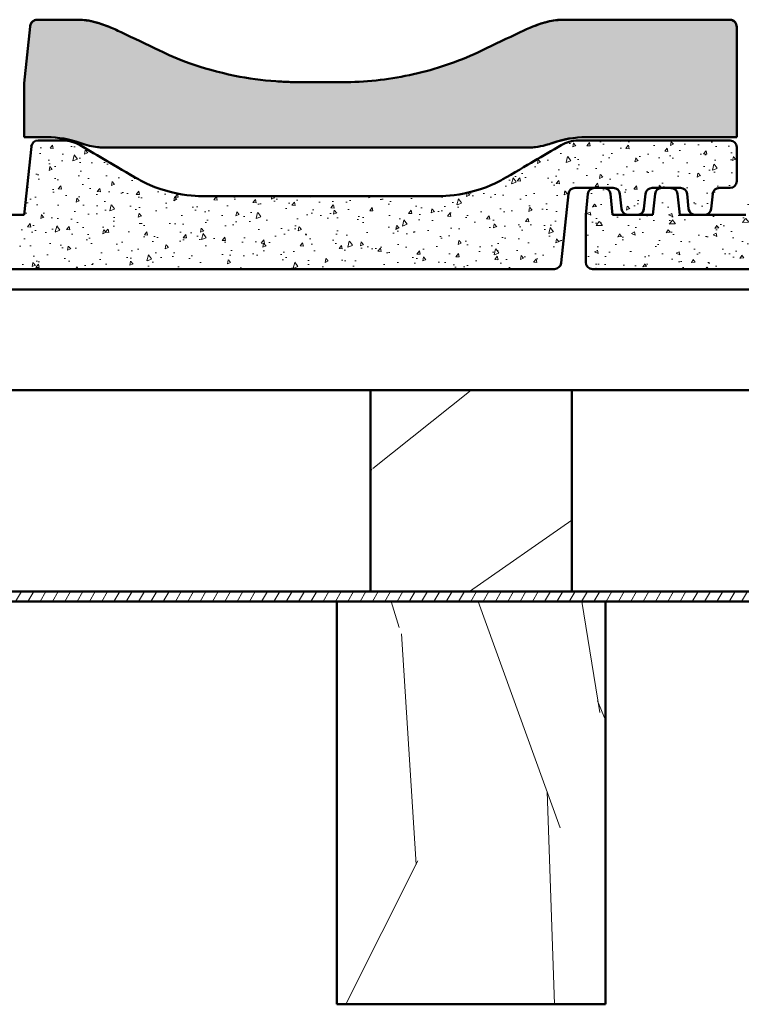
# Model space of a CAD drawing. Header units: millimetres. Extents: x 200 to 13555, y -185 to 8310.
# Tile 58 of 94: x 7845 to 8060, y 7434 to 7727. Entities that reach past the tile are written whole.
import ezdxf

# ---------------------------------------------------------------- set-up
doc = ezdxf.new("R2010")
doc.units = ezdxf.units.MM
doc.header["$LTSCALE"] = 10
doc.layers.add('Schraffur', color=7, linetype='Continuous', lineweight=18)
doc.layers.add('Sichtbare Kanten(DIN)', color=7, linetype='Continuous', lineweight=50)

msp = doc.modelspace()

# ---------------------------------------------------------------- hatches: boundary and pattern name
at = {"layer": 'Schraffur'}
h = msp.add_hatch(dxfattribs=at)
h.set_pattern_fill('AR-CONC', color=256, scale=0.538328, angle=120.0002, style=0, pattern_type=2)
h.set_pattern_definition([(170.000175, (0, 0), (-1.6380622, 3.5128046), [0.4037458, -4.4412034]), (115.000175, (0, 0), (-3.1332854, -2.6715045), [0.3229966, -3.5529627]), (220.451175, (-0.1365, 0.2927), (-4.7713416, 0.8413391), [0.3431311, -3.7744415]), (166.184375, (-0.9324, -0.5383), (-2.1009875, 5.4210463), [0.6056186, -6.661805]), (216.635775, (-1.1075, -0.0866), (-7.0571854, 1.7354752), [0.5146967, -5.661646]), (111.184175, (-0.9324, -0.5383), (-7.0571887, 1.7354627), [0.484495, -5.329444]), (141.000175, (-0.9685, 0.0625), (0.27036, 3.8665164), [0.4037458, -4.4412034]), (86.000175, (-0.9685, 0.0625), (-4.0356042, -0.8175036), [0.3229966, -3.5529627]), (191.451575, (-0.946, 0.3847), (-3.7652414, 3.0490178), [0.3431311, -3.7744415]), (157.500175, (0, 0), (-1.58469665, -0.83934483), [0, -3.5098965, 0, -3.60679548, 0, -3.5664209]), (127.500175, (0, 0), (-2.54685747, 0.164823), [0, -2.05641175, 0, -3.42914734, 0, -1.3592774]), (87.500175, (0.6002, -1.0396), (-1.33171274, 2.54941477), [0, -1.3458192, 0, -4.19895593, 0, -5.5716915]), (77.500175, (0.8694, -1.5058), (-2.0364287, 2.44939305), [0, -1.749565, 0, -2.7885374, 0, -3.9567085])])
edge = h.paths.add_edge_path()
edge.add_spline(control_points=[(7868.52, 7689.4), (7868.79, 7689.36), (7869.07, 7689.34), (7869.35, 7689.34)], knot_values=[-0.081557, -0.081557, -0.081557, -0.081557, 0, 0, 0, 0], degree=3, periodic=0)
edge.add_line((7869.35, 7689.34), (7998.2, 7689.34))
edge.add_spline(control_points=[(7998.2, 7689.34), (7998.48, 7689.34), (7998.76, 7689.36), (7999.03, 7689.4)], knot_values=[-0.081646, -0.081646, -0.081646, -0.081646, 0, 0, 0, 0], degree=3, periodic=0)
edge.add_spline(control_points=[(7999.03, 7689.4), (7999.95, 7689.5), (8001.1, 7689.75), (8002.81, 7690.22), (8003.44, 7690.41), (8004.04, 7690.63)], knot_values=[-0.530772, -0.530772, -0.530772, -0.530772, -0.192001, -0.192001, 0, 0, 0, 0], degree=3, periodic=0)
edge.add_ellipse((8014.11, 7662.15), major_axis=(0, 30.23), ratio=0.992546, start_angle=0, end_angle=19.5994, ccw=False)
edge.add_line((8014.11, 7692.38), (8059.04, 7692.38))
edge.add_line((8059.04, 7692.38), (8059.04, 7725.17))
edge.add_spline(control_points=[(8059.04, 7725.17), (8059.04, 7725.44), (8058.98, 7725.77), (8058.78, 7726.28), (8058.61, 7726.55), (8058.25, 7726.92), (8058.01, 7727.1), (8057.56, 7727.29), (8057.28, 7727.35), (8057.04, 7727.35)], knot_values=[-0.310236, -0.310236, -0.310236, -0.310236, -0.226476, -0.226476, -0.147134, -0.147134, -0.07203, -0.07203, 0, 0, 0, 0], degree=3, periodic=0)
edge.add_line((8057.04, 7727.35), (8007.17, 7727.35))
edge.add_spline(control_points=[(8007.17, 7727.35), (8005.42, 7727.35), (8003.67, 7727.05), (7999.55, 7725.94), (7997.04, 7724.91), (7994.46, 7723.66)], knot_values=[-1.461572, -1.461572, -1.461572, -1.461572, -0.861774, -0.861774, 0, 0, 0, 0], degree=3, periodic=0)
edge.add_spline(control_points=[(7994.46, 7723.66), (7990.83, 7721.92), (7986.81, 7719.99), (7983.07, 7718.2)], knot_values=[-1.243797, -1.243797, -1.243797, -1.243797, 0, 0, 0, 0], degree=3, periodic=0)
edge.add_spline(control_points=[(7983.07, 7718.2), (7977.01, 7715.3), (7970.6, 7713.02), (7957.42, 7709.86), (7950.73, 7708.99), (7943.18, 7708.8), (7942.36, 7708.79), (7941.58, 7708.79)], knot_values=[-4.034188, -4.034188, -4.034188, -4.034188, -2.121577, -2.121577, -0.233152, -0.233152, 0, 0, 0, 0], degree=3, periodic=0)
edge.add_line((7941.58, 7708.79), (7928.49, 7708.79))
edge.add_spline(control_points=[(7928.49, 7708.79), (7927.72, 7708.79), (7926.9, 7708.8), (7924.61, 7708.86), (7923.15, 7708.93), (7917.59, 7709.32), (7913.5, 7709.88), (7899.35, 7712.73), (7891.7, 7715.95), (7887, 7718.2)], knot_values=[-2.533609, -2.533609, -2.533609, -2.533609, -2.40777, -2.40777, -2.187146, -2.187146, -1.56301, -1.56301, 0, 0, 0, 0], degree=3, periodic=0)
edge.add_spline(control_points=[(7887, 7718.2), (7883.26, 7719.99), (7879.24, 7721.92), (7875.62, 7723.66)], knot_values=[-2.863314, -2.863314, -2.863314, -2.863314, -1.63252, -1.63252, -1.63252, -1.63252], degree=3, periodic=0)
edge.add_spline(control_points=[(7875.62, 7723.66), (7874.34, 7724.28), (7873.03, 7724.86), (7870.3, 7725.94), (7868.83, 7726.43), (7865.9, 7727.13), (7864.4, 7727.35), (7862.9, 7727.35)], knot_values=[-1.329698, -1.329698, -1.329698, -1.329698, -0.90429, -0.90429, -0.448624, -0.448624, 0, 0, 0, 0], degree=3, periodic=0)
edge.add_line((7862.9, 7727.35), (7850.52, 7727.35))
edge.add_spline(control_points=[(7850.52, 7727.35), (7850.3, 7727.35), (7850.09, 7727.31), (7849.68, 7727.16), (7849.48, 7727.05), (7849.08, 7726.74), (7848.9, 7726.51), (7848.61, 7725.98), (7848.52, 7725.67), (7848.48, 7725.36)], knot_values=[-0.313161, -0.313161, -0.313161, -0.313161, -0.247906, -0.247906, -0.181327, -0.181327, -0.09434, -0.09434, 0, 0, 0, 0], degree=3, periodic=0)
edge.add_line((7848.48, 7725.36), (7846.72, 7708.5))
edge.add_line((7846.72, 7708.5), (7846.72, 7692.38))
edge.add_line((7846.72, 7692.38), (7853.44, 7692.38))
edge.add_ellipse((7853.44, 7662.15), major_axis=(0, 30.23), ratio=0.992546, start_angle=340.4006, end_angle=360, ccw=False)
edge.add_spline(control_points=[(7863.51, 7690.63), (7865.17, 7690.03), (7867.18, 7689.55), (7868.52, 7689.4)], knot_values=[-0.404193, -0.404193, -0.404193, -0.404193, 0, 0, 0, 0], degree=3, periodic=0)
h = msp.add_hatch(dxfattribs=at)
h.set_pattern_fill('AR-CONC', color=256, scale=1.614983, angle=30, style=0, pattern_type=2)
h.set_pattern_definition([(80.00002, (0, 0), (10.538427, 4.9141584), [1.211237, -13.32361]), (25.00002, (0, 0), (-8.014488, 9.399878), [0.96899, -10.658888]), (130.45102, (0.878, 0.41), (2.524056, 14.314018), [1.029393, -11.323324]), (76.18422, (-1.615, 2.797), (16.263156, 6.30292), [1.816856, -19.985415]), (126.63562, (-0.26, 3.322), (5.206482, 21.171542), [1.54409, -16.984938]), (21.18402, (-1.615, 2.797), (5.206445, 21.171552), [1.453485, -15.988332]), (51.00002, (0.187, 2.905), (11.599547, -0.811111), [1.211237, -13.32361]), (356.00002, (0.187, 2.905), (-2.452478, 12.106819), [0.96899, -10.658888]), (101.45142, (1.154, 2.838), (9.147084, 11.2957), [1.029393, -11.323324]), (67.500022, (0, 0), (-2.5180218, 4.7540967), [0, -10.5296895, 0, -10.8203864, 0, -10.6992627]), (37.50002, (0, 0), (0.4944894, 7.640571), [0, -6.1692352, 0, -10.287442, 0, -4.0778322]), (357.50002, (-3.119, -1.8007), (7.648255, 3.9951178), [0, -4.0374576, 0, -12.596868, 0, -16.7150746]), (347.50002, (-4.5175, -2.608), (7.3481955, 6.1092664), [0, -5.248695, 0, -8.365612, 0, -11.8701254])])
edge = h.paths.add_edge_path()
edge.add_line((7819.04, 7669.21), (7814.39, 7669.21))
edge.add_line((7814.39, 7669.21), (7811.68, 7669.21))
edge.add_line((7811.68, 7669.21), (7807.04, 7669.21))
edge.add_line((7807.04, 7669.21), (7806.38, 7675.46))
edge.add_ellipse((7804.39, 7675.25), major_axis=(0, 2.02), ratio=0.992546, start_angle=276, end_angle=360)
edge.add_line((7804.39, 7677.27), (7801.68, 7677.27))
edge.add_ellipse((7801.68, 7675.25), major_axis=(0, 2.02), ratio=0.992546, start_angle=0, end_angle=84)
edge.add_line((7799.69, 7675.46), (7799.04, 7669.21))
edge.add_line((7799.04, 7669.21), (7799.04, 7655.1))
edge.add_ellipse((7801.04, 7655.1), major_axis=(0, -2.02), ratio=0.992546, start_angle=270, end_angle=360)
edge.add_line((7801.04, 7653.09), (8004.71, 7653.09))
edge.add_ellipse((8004.71, 7655.1), major_axis=(0, -2.02), ratio=0.992546, start_angle=0, end_angle=84)
edge.add_line((8006.7, 7654.89), (8008.85, 7675.46))
edge.add_ellipse((8010.84, 7675.25), major_axis=(0, 2.02), ratio=0.992546, start_angle=0, end_angle=84, ccw=False)
edge.add_line((8010.84, 7677.27), (8016.68, 7677.27))
edge.add_line((8016.68, 7677.27), (8019.39, 7677.27))
edge.add_line((8019.39, 7677.27), (8022.24, 7677.27))
edge.add_ellipse((8022.24, 7675.25), major_axis=(0, 2.02), ratio=0.992546, start_angle=276, end_angle=360, ccw=False)
edge.add_line((8024.22, 7675.46), (8024.69, 7671.01))
edge.add_ellipse((8026.68, 7671.22), major_axis=(0, -2.02), ratio=0.992546, start_angle=276, end_angle=360)
edge.add_line((8026.68, 7669.21), (8029.39, 7669.21))
edge.add_ellipse((8029.39, 7671.22), major_axis=(0, -2.02), ratio=0.992546, start_angle=0, end_angle=84)
edge.add_line((8031.38, 7671.01), (8031.85, 7675.46))
edge.add_ellipse((8033.84, 7675.25), major_axis=(0, 2.02), ratio=0.992546, start_angle=0, end_angle=84, ccw=False)
edge.add_line((8033.84, 7677.27), (8036.68, 7677.27))
edge.add_line((8036.68, 7677.27), (8039.39, 7677.27))
edge.add_line((8039.39, 7677.27), (8042.24, 7677.27))
edge.add_ellipse((8042.24, 7675.25), major_axis=(0, 2.02), ratio=0.992546, start_angle=276, end_angle=360, ccw=False)
edge.add_line((8044.22, 7675.46), (8044.69, 7671.01))
edge.add_ellipse((8046.68, 7671.22), major_axis=(0, -2.02), ratio=0.992546, start_angle=276, end_angle=360)
edge.add_line((8046.68, 7669.21), (8049.39, 7669.21))
edge.add_ellipse((8049.39, 7671.22), major_axis=(0, -2.02), ratio=0.992546, start_angle=0, end_angle=84)
edge.add_line((8051.38, 7671.01), (8051.85, 7675.46))
edge.add_ellipse((8053.84, 7675.25), major_axis=(0, 2.02), ratio=0.992546, start_angle=0, end_angle=84, ccw=False)
edge.add_line((8053.84, 7677.27), (8057.04, 7677.27))
edge.add_ellipse((8057.04, 7679.28), major_axis=(0, -2.02), ratio=0.992546, start_angle=0, end_angle=90)
edge.add_line((8059.04, 7679.28), (8059.04, 7689.36))
edge.add_ellipse((8057.04, 7689.36), major_axis=(0, 2.02), ratio=0.992546, start_angle=270, end_angle=360)
edge.add_line((8057.04, 7691.37), (8011.74, 7691.37))
edge.add_spline(control_points=[(8011.74, 7691.37), (8010.85, 7691.37), (8009.98, 7691.26), (8008.27, 7690.79), (8007.46, 7690.45), (8006.7, 7690)], knot_values=[-0.529094, -0.529094, -0.529094, -0.529094, -0.264684, -0.264684, 0, 0, 0, 0], degree=3, periodic=0)
edge.add_spline(control_points=[(8006.7, 7690), (8004.05, 7688.44), (8001.28, 7686.81), (7996.6, 7684.06), (7992.12, 7681.42), (7989.34, 7679.83)], knot_values=[-2.262163, -2.262163, -2.262163, -2.262163, -0.960654, -0.960654, 0, 0, 0, 0], degree=3, periodic=0)
edge.add_spline(control_points=[(7989.34, 7679.83), (7987.94, 7679.03), (7984.52, 7677.19), (7975, 7674.88), (7971.38, 7674.77), (7969.89, 7674.77)], knot_values=[-0.960597, -0.960597, -0.960597, -0.960597, -0.447921, -0.447921, 0, 0, 0, 0], degree=3, periodic=0)
edge.add_line((7969.89, 7674.77), (7900.19, 7674.77))
edge.add_spline(control_points=[(7900.19, 7674.77), (7898.69, 7674.77), (7895.07, 7674.88), (7885.55, 7677.19), (7882.13, 7679.03), (7880.73, 7679.83)], knot_values=[-0.90389, -0.90389, -0.90389, -0.90389, -0.482407, -0.482407, 0, 0, 0, 0], degree=3, periodic=0)
edge.add_spline(control_points=[(7880.73, 7679.83), (7877.95, 7681.42), (7873.47, 7684.06), (7868.8, 7686.81), (7866.03, 7688.44), (7863.37, 7690)], knot_values=[-1.81679, -1.81679, -1.81679, -1.81679, -1.15832, -1.15832, -0.266199, -0.266199, -0.266199, -0.266199], degree=3, periodic=0)
edge.add_spline(control_points=[(7863.37, 7690), (7862.61, 7690.45), (7861.8, 7690.79), (7860.1, 7691.26), (7859.22, 7691.37), (7858.34, 7691.37)], knot_values=[-0.529075, -0.529075, -0.529075, -0.529075, -0.2644, -0.2644, 0, 0, 0, 0], degree=3, periodic=0)
edge.add_line((7858.34, 7691.37), (7850.84, 7691.37))
edge.add_ellipse((7850.84, 7689.36), major_axis=(0, 2.02), ratio=0.992546, start_angle=0, end_angle=84)
edge.add_line((7848.85, 7689.57), (7846.72, 7669.21))
edge.add_line((7846.72, 7669.21), (7834.39, 7669.21))
edge.add_line((7834.39, 7669.21), (7831.68, 7669.21))
edge.add_line((7831.68, 7669.21), (7827.04, 7669.21))
edge.add_line((7827.04, 7669.21), (7826.38, 7675.46))
edge.add_ellipse((7824.39, 7675.25), major_axis=(0, 2.02), ratio=0.992546, start_angle=276, end_angle=360)
edge.add_line((7824.39, 7677.27), (7821.68, 7677.27))
edge.add_ellipse((7821.68, 7675.25), major_axis=(0, 2.02), ratio=0.992546, start_angle=0, end_angle=84)
edge.add_line((7819.69, 7675.46), (7819.04, 7669.21))
h = msp.add_hatch(dxfattribs=at)
h.set_pattern_fill('AR-CONC', color=256, scale=1.614983, angle=135.0002, style=0, pattern_type=2)
h.set_pattern_definition([(185.00021, (0, 0), (-7.474287, 8.907436), [1.211237, -13.32361]), (130.00021, (0, 0), (-7.005249, -10.174292), [0.96899, -10.658888]), (235.45121, (-0.623, 0.742), (-14.479549, -1.266738), [1.029393, -11.323324]), (181.18441, (-2.284, -2.284), (-10.297413, 14.077653), [1.816856, -19.985415]), (231.63581, (-3.142, -1.11), (-21.797675, -0.450594), [1.54409, -16.984938]), (126.18421, (-2.284, -2.284), (-21.797675, -0.450633), [1.453485, -15.988332]), (156.00021, (-2.855, -0.571), (-2.218748, 11.414226), [1.211237, -13.32361]), (101.00021, (-2.855, -0.571), (-11.059523, -5.502424), [0.96899, -10.658888]), (206.45161, (-3.04, 0.38), (-13.278267, 5.911818), [1.029393, -11.323324]), (172.50021, (0, 0), (-3.9403807, -3.662686), [0, -10.5296895, 0, -10.8203864, 0, -10.6992627]), (142.50021, (0, 0), (-7.5082033, -1.49991), [0, -6.1692352, 0, -10.287442, 0, -4.0778322]), (102.50021, (2.5466, -2.5466), (-5.8385224, 6.3536153), [0, -4.0374576, 0, -12.5968678, 0, -16.7150746]), (92.50021, (3.6886, -3.6885), (-7.802969, 5.5165917), [0, -5.248695, 0, -8.365612, 0, -11.8701254])])
edge = h.paths.add_edge_path()
edge.add_line((8034.04, 7669.21), (8029.39, 7669.21))
edge.add_line((8029.39, 7669.21), (8026.68, 7669.21))
edge.add_line((8026.68, 7669.21), (8022.04, 7669.21))
edge.add_line((8022.04, 7669.21), (8021.38, 7675.46))
edge.add_ellipse((8019.39, 7675.25), major_axis=(0, 2.02), ratio=0.992546, start_angle=276, end_angle=360)
edge.add_line((8019.39, 7677.27), (8016.68, 7677.27))
edge.add_ellipse((8016.68, 7675.25), major_axis=(0, 2.02), ratio=0.992546, start_angle=0, end_angle=84)
edge.add_line((8014.69, 7675.46), (8014.04, 7669.21))
edge.add_line((8014.04, 7669.21), (8014.04, 7655.1))
edge.add_ellipse((8016.04, 7655.1), major_axis=(0, -2.02), ratio=0.992546, start_angle=270, end_angle=360)
edge.add_line((8016.04, 7653.09), (8219.71, 7653.09))
edge.add_ellipse((8219.71, 7655.1), major_axis=(0, -2.02), ratio=0.992546, start_angle=0, end_angle=84)
edge.add_line((8221.7, 7654.89), (8223.85, 7675.46))
edge.add_ellipse((8225.84, 7675.25), major_axis=(0, 2.02), ratio=0.992546, start_angle=0, end_angle=84, ccw=False)
edge.add_line((8225.84, 7677.27), (8237.24, 7677.27))
edge.add_ellipse((8237.24, 7675.25), major_axis=(0, 2.02), ratio=0.992546, start_angle=276, end_angle=360, ccw=False)
edge.add_line((8239.22, 7675.46), (8239.69, 7671.01))
edge.add_ellipse((8241.68, 7671.22), major_axis=(0, -2.02), ratio=0.992546, start_angle=276, end_angle=360)
edge.add_line((8241.68, 7669.21), (8244.39, 7669.21))
edge.add_ellipse((8244.39, 7671.22), major_axis=(0, -2.02), ratio=0.992546, start_angle=0, end_angle=84)
edge.add_line((8246.38, 7671.01), (8246.85, 7675.46))
edge.add_ellipse((8248.84, 7675.25), major_axis=(0, 2.02), ratio=0.992546, start_angle=0, end_angle=84, ccw=False)
edge.add_line((8248.84, 7677.27), (8257.24, 7677.27))
edge.add_ellipse((8257.24, 7675.25), major_axis=(0, 2.02), ratio=0.992546, start_angle=276, end_angle=360, ccw=False)
edge.add_line((8259.22, 7675.46), (8259.69, 7671.01))
edge.add_ellipse((8261.68, 7671.22), major_axis=(0, -2.02), ratio=0.992546, start_angle=276, end_angle=360)
edge.add_line((8261.68, 7669.21), (8264.39, 7669.21))
edge.add_ellipse((8264.39, 7671.22), major_axis=(0, -2.02), ratio=0.992546, start_angle=0, end_angle=84)
edge.add_line((8266.38, 7671.01), (8266.85, 7675.46))
edge.add_ellipse((8268.84, 7675.25), major_axis=(0, 2.02), ratio=0.992546, start_angle=0, end_angle=84, ccw=False)
edge.add_line((8268.84, 7677.27), (8272.04, 7677.27))
edge.add_ellipse((8272.04, 7679.28), major_axis=(0, -2.02), ratio=0.992546, start_angle=0, end_angle=90)
edge.add_line((8274.04, 7679.28), (8274.04, 7689.36))
edge.add_ellipse((8272.04, 7689.36), major_axis=(0, 2.02), ratio=0.992546, start_angle=270, end_angle=360)
edge.add_line((8272.04, 7691.37), (8226.74, 7691.37))
edge.add_spline(control_points=[(8226.74, 7691.37), (8225.85, 7691.37), (8224.98, 7691.26), (8223.27, 7690.79), (8222.46, 7690.45), (8221.7, 7690)], knot_values=[-0.529094, -0.529094, -0.529094, -0.529094, -0.264684, -0.264684, 0, 0, 0, 0], degree=3, periodic=0)
edge.add_spline(control_points=[(8221.7, 7690), (8219.05, 7688.44), (8216.28, 7686.81), (8211.6, 7684.06), (8207.12, 7681.42), (8204.34, 7679.83)], knot_values=[-2.262163, -2.262163, -2.262163, -2.262163, -0.960654, -0.960654, 0, 0, 0, 0], degree=3, periodic=0)
edge.add_spline(control_points=[(8204.34, 7679.83), (8202.94, 7679.03), (8199.52, 7677.19), (8190, 7674.88), (8186.38, 7674.77), (8184.89, 7674.77)], knot_values=[-0.960597, -0.960597, -0.960597, -0.960597, -0.447921, -0.447921, 0, 0, 0, 0], degree=3, periodic=0)
edge.add_line((8184.89, 7674.77), (8115.19, 7674.77))
edge.add_spline(control_points=[(8115.19, 7674.77), (8113.69, 7674.77), (8110.07, 7674.88), (8100.55, 7677.19), (8097.13, 7679.03), (8095.73, 7679.83)], knot_values=[-0.90389, -0.90389, -0.90389, -0.90389, -0.482407, -0.482407, 0, 0, 0, 0], degree=3, periodic=0)
edge.add_spline(control_points=[(8095.73, 7679.83), (8092.95, 7681.42), (8088.47, 7684.06), (8083.8, 7686.81), (8081.03, 7688.44), (8078.37, 7690)], knot_values=[-1.81679, -1.81679, -1.81679, -1.81679, -1.15832, -1.15832, -0.266199, -0.266199, -0.266199, -0.266199], degree=3, periodic=0)
edge.add_spline(control_points=[(8078.37, 7690), (8077.61, 7690.45), (8076.8, 7690.79), (8075.1, 7691.26), (8074.22, 7691.37), (8073.34, 7691.37)], knot_values=[-0.529075, -0.529075, -0.529075, -0.529075, -0.2644, -0.2644, 0, 0, 0, 0], degree=3, periodic=0)
edge.add_line((8073.34, 7691.37), (8065.84, 7691.37))
edge.add_ellipse((8065.84, 7689.36), major_axis=(0, 2.02), ratio=0.992546, start_angle=0, end_angle=84)
edge.add_line((8063.85, 7689.57), (8061.72, 7669.21))
edge.add_line((8061.72, 7669.21), (8049.39, 7669.21))
edge.add_line((8049.39, 7669.21), (8046.68, 7669.21))
edge.add_line((8046.68, 7669.21), (8042.04, 7669.21))
edge.add_line((8042.04, 7669.21), (8041.38, 7675.46))
edge.add_ellipse((8039.39, 7675.25), major_axis=(0, 2.02), ratio=0.992546, start_angle=276, end_angle=360)
edge.add_line((8039.39, 7677.27), (8036.68, 7677.27))
edge.add_ellipse((8036.68, 7675.25), major_axis=(0, 2.02), ratio=0.992546, start_angle=0, end_angle=84)
edge.add_line((8034.69, 7675.46), (8034.04, 7669.21))
h = msp.add_hatch(dxfattribs=at)
h.set_pattern_fill('WOOD', color=256, scale=382.322837, angle=45, style=0, pattern_type=2)
h.set_pattern_definition([(40.236, (-45.958, 45.958), (-3244.11939, -2703.3985), [46.038, -4557.747]), (56.3099, (-10.81, 75.696), (811.03027, 1351.71523), [58.484, -1890.988]), (90, (21.63, 124.36), (-270.343, 270.343), [43.255, -497.433]), (91.8476, (21.627, 167.613), (-270.34122, 7839.936157), [83.85, -8301.146]), (57.9946, (18.924, 251.42), (-1892.40236, -2973.77333), [51.008, -5049.7965]), (45, (45.96, 294.67), (0, 540.686), [95.581, -286.742]), (35.538, (113.544, 362.26), (-1622.05278, -1081.3817), [46.511, -2279.068]), (39.289, (-118.95, 118.95), (-2703.4466, -2162.72566), [38.423, -3803.875]), (45, (-89.2, 143.3), (0, 540.686), [57.348, -324.974]), (73.3008, (-48.662, 183.833), (1351.71372, 4595.84024), [56.449, -5588.489]), (97.125, (-32.44, 237.902), (270.34213, -2433.08638), [87.183, -4271.961]), (84.2894, (-43.255, 324.412), (270.34323, 2973.77271), [54.338, -5379.4735]), (51.3402, (-37.85, 378.48), (1892.40067, 2433.0876), [69.242, -3392.84]), (33.111, (5.407, 432.549), (-4595.840924, -2973.740288), [74.234, -7349.124]), (38.29, (-202.757, 202.757), (2703.43777, 2162.737763), [65.443, -6478.881]), (48.3665, (-151.392, 243.309), (4055.139865, 4595.831553), [65.107, -6445.619]), (78.6901, (-108.14, 291.97), (-270.3425, -811.0291), [68.924, -1309.559]), (92.4896, (-94.62, 359.556), (-270.347227, 5677.188277), [62.2376, -6161.515]), (59.9314, (-97.324, 421.735), (2162.750897, 3784.811575), [59.3526, -5875.8814]), (45, (-67.6, 473.1), (0, 540.686), [45.879, -336.444]), (32.005, (-35.145, 505.542), (2973.78654, 1892.381596), [51.008, -5049.7965]), (45, (83.8, 83.8), (0, 540.686), [0, -382.323]), (268.152, (81.103, 162.206), (270.395953, 7839.93427), [83.85, -8301.146]), (251.565, (-191.94, 348.74), (-0.0002, -540.686), [34.196, -820.702]), (233.13, (-202.76, 316.3), (-1351.71923, -1892.3995), [54.068, -2649.363]), (201.801, (-235.2, 273.047), (-1892.40602, -811.015), [29.117, -2882.569]), (71.5651, (81.1, 162.2), (-0.0007, 540.686), [42.745, -812.153]), (51.7098, (94.62, 202.757), (-2162.7472, -2703.430222), [65.443, -6478.881]), (34.875, (135.172, 254.122), (5406.870365, 3784.763067), [108.744, -10765.6376]), (34.695, (-16.22, 16.22), (1892.40666, 1351.71148), [42.745, -4231.74]), (60.5241, (18.924, 40.551), (-2162.739987, -3784.793013), [71.424, -7070.946]), (87.8789, (54.069, 102.73), (-270.34294, -6758.565834), [73.043, -7231.216]), (79.6952, (56.772, 175.723), (811.02588, 4595.835986), [60.451, -5984.614]), (54.4623, (67.586, 235.2), (1081.3732, 1622.05844), [69.767, -2255.812]), (38.418, (108.137, 291.97), (-5136.522213, -4055.14108), [100.0634, -9906.2906]), (36.87, (-83.806, 83.806), (-1892.3995, -1351.71923), [54.068, -2649.363]), (56.3099, (-40.55, 116.25), (811.03027, 1351.71523), [58.484, -1890.988]), (87.5104, (-8.11, 164.91), (-270.347227, -5677.188277), [62.2376, -6161.515]), (90, (-5.4, 227.1), (-270.343, 270.343), [70.289, -470.399]), (62.354, (-5.407, 297.377), (-2433.08257, -4595.817714), [64.089, -6344.8]), (41.634, (24.33, 354.15), (-4595.796165, -4055.17997), [65.107, -6445.619]), (27.897, (72.993, 397.404), (3514.45286, 1892.37619), [52.002, -5148.168]), (36.254, (-151.392, 151.392), (2162.74017, 1622.064885), [50.2865, -4978.379]), (59.9314, (-110.84, 181.13), (2162.750897, 3784.811575), [59.3526, -5875.8814]), (77.0054, (-81.103, 232.495), (-540.68573, -2162.74532), [72.137, -3534.689]), (94.8991, (-64.882, 302.784), (540.685914, -6488.218837), [94.967, -9401.739]), (60.9454, (-72.993, 397.404), (-811.02983, -1351.71636), [55.667, -2727.686]), (38.991, (-45.958, 446.066), (2973.761936, 2433.07837), [73.043, -7231.216]), (21.801, (10.814, 492.024), (1892.40602, 811.015), [29.117, -2882.569]), (35.538, (-232.495, 232.495), (-1622.05278, -1081.3817), [46.511, -2279.068]), (55.008, (-194.647, 259.53), (2433.08877, 3514.46387), [65.999, -6533.9355]), (82.4054, (-156.799, 313.598), (811.02686, 6217.90909), [81.8205, -8100.236]), (74.0546, (124.358, 124.358), (811.02899, 2973.77279), [39.362, -3896.902]), (55.7843, (135.172, 162.206), (-3514.46974, -5136.533216), [81.7314, -8091.404]), (37.875, (181.13, 229.79), (-2162.7442, -1622.059), [92.472, -2989.914])])
h.paths.add_polyline_path([(8009.9, 7556.95), (8009.9, 7616.95), (7949.9, 7616.95), (7949.9, 7556.95)])
h = msp.add_hatch(dxfattribs=at)
h.set_pattern_fill('ANSI31', color=256, scale=25.4, angle=15, style=0)
h.set_pattern_definition([(59.999978, (0, 0), (-2.74963, 1.5875011), [])])
h.paths.add_polyline_path([(8294.04, 7553.95), (8294.04, 7556.95), (8009.9, 7556.95), (7949.9, 7556.95), (7381.63, 7556.95), (7321.63, 7556.95), (6753.35, 7556.95), (6693.35, 7556.95), (6125.08, 7556.95), (6065.08, 7556.95), (5496.81, 7556.95), (5436.81, 7556.95), (4868.54, 7556.95), (4808.54, 7556.95), (4240.26, 7556.95), (4180.26, 7556.95), (3611.99, 7556.95), (3551.99, 7556.95), (2983.72, 7556.95), (2923.72, 7556.95), (2355.45, 7556.95), (2295.45, 7556.95), (1727.17, 7556.95), (1667.17, 7556.95), (1383.04, 7556.95), (1383.04, 7553.95), (1657.17, 7553.95), (1737.17, 7553.95), (2285.45, 7553.95), (2365.45, 7553.95), (2913.72, 7553.95), (2993.72, 7553.95), (3541.99, 7553.95), (3621.99, 7553.95), (4170.26, 7553.95), (4250.26, 7553.95), (4798.54, 7553.95), (4878.54, 7553.95), (5426.81, 7553.95), (5506.81, 7553.95), (6055.08, 7553.95), (6135.08, 7553.95), (6683.35, 7553.95), (6763.35, 7553.95), (7311.63, 7553.95), (7391.63, 7553.95), (7939.9, 7553.95), (8019.9, 7553.95)])
h = msp.add_hatch(dxfattribs=at)
h.set_pattern_fill('WOOD', color=256, scale=382.322837, angle=60, style=0, pattern_type=2)
h.set_pattern_definition([(55.23598, (-56.287, 32.497), (-2433.88902, -3450.92137), [46.038, -4557.747]), (71.3099, (-30.04, 70.32), (433.546, 1515.56657), [58.484, -1890.988]), (105, (-11.3, 125.72), (-331.101, 191.1616), [43.255, -497.433]), (106.84758, (-22.49, 167.499), (-2290.251446, 7502.828243), [83.85, -8301.146]), (72.99458, (-46.793, 247.75), (-1058.25244, -3362.23382), [51.008, -5049.7965]), (60, (-31.87, 296.53), (-139.94, 522.263), [95.581, -286.742]), (50.538, (15.916, 379.303), (-1286.90106, -1464.35217), [46.511, -2279.068]), (54.28898, (-145.685, 84.11), (-2051.57538, -2788.73525), [38.423, -3803.875]), (60, (-123.26, 115.3), (-139.94, 522.263), [57.348, -324.974]), (88.30078, (-94.583, 164.975), (116.16607, 4789.08999), [56.449, -5588.489]), (112.12498, (-92.91, 221.4), (890.85866, -2280.21162), [87.183, -4271.961]), (99.28938, (-125.745, 302.162), (-508.536365, 2942.414035), [54.338, -5379.4735]), (66.3402, (-134.516, 355.79), (1198.19037, 2839.97102), [69.242, -3392.84]), (48.11098, (-106.73, 419.21), (-3669.582395, -4061.90228), [74.234, -7349.124]), (53.28998, (-248.326, 143.371), (2051.563722, 2788.74465), [65.443, -6478.881]), (63.36648, (-209.206, 195.835), (2727.47772, 5488.77876), [65.107, -6445.619]), (93.6901, (-180.02, 254.03), (-51.2214, -853.3637), [68.924, -1309.559]), (107.48958, (-184.456, 322.815), (-1730.49772, 5413.772437), [62.2376, -6161.515]), (74.93138, (-203.16, 382.176), (1109.477264, 4215.60794), [59.3526, -5875.8814]), (60, (-187.73, 439.5), (-139.94, 522.263), [45.879, -336.444]), (47.00498, (-164.79, 479.22), (2382.67383, 2597.571926), [51.008, -5049.7965]), (60, (59.26, 102.64), (-139.94, 522.263), [0, -382.323]), (283.15198, (36.358, 177.67), (-1767.938903, 7642.779295), [83.85, -8301.146]), (266.565, (-275.66, 287.18), (139.9394, -522.2626), [34.196, -820.702]), (248.13, (-277.713, 253.046), (-815.87232, -2177.76793), [54.068, -2649.363]), (216.801, (-297.854, 202.87), (-1618.01822, -1273.17043), [29.117, -2882.569]), (86.565, (36.36, 177.67), (-139.9403, 522.2624), [42.745, -812.153]), (66.70978, (38.919, 220.338), (-1389.355377, -3171.072698), [65.443, -6478.881]), (49.87498, (64.794, 280.448), (4243.068922, 5055.199772), [108.744, -10765.6376]), (49.69498, (-19.866, 11.47), (1478.07649, 1795.44334), [42.745, -4231.74]), (75.52408, (7.784, 44.068), (-1109.47153, -4215.587187), [71.424, -7070.946]), (102.87888, (25.638, 113.224), (1488.111768, -6598.243767), [73.043, -7231.216]), (94.69518, (9.357, 184.43), (-406.097236, 4649.145773), [60.451, -5984.614]), (69.4623, (4.41, 244.677), (624.7074, 1846.66788), [69.767, -2255.812]), (53.41798, (28.885, 310.01), (-3911.953756, -5246.393755), [100.0634, -9906.2906]), (51.87, (-102.64, 59.26), (-1478.06758, -1795.44897), [54.068, -2649.363]), (71.3099, (-69.26, 101.79), (433.546, 1515.56657), [58.484, -1890.988]), (102.51038, (-50.516, 157.19), (1208.226926, -5553.714257), [62.2376, -6161.515]), (105, (-64, 217.95), (-331.101, 191.1616), [70.289, -470.399]), (77.35398, (-82.19, 285.845), (-1160.694107, -5068.94668), [64.089, -6344.8]), (56.63398, (-68.159, 348.38), (-3389.64238, -5106.481324), [65.107, -6445.619]), (42.89698, (-32.35, 402.755), (2904.91884, 2737.501244), [52.002, -5148.168]), (51.25398, (-185.417, 107.05), (1669.22612, 2126.55206), [50.2865, -4978.379]), (74.93138, (-153.944, 146.27), (1109.477264, 4215.60794), [59.3526, -5875.8814]), (92.00538, (-138.513, 203.582), (37.4965, -2228.99134), [72.137, -3534.689]), (109.89908, (-141.038, 275.674), (2201.534716, -6127.199183), [94.967, -9401.739]), (75.9454, (-173.36, 364.97), (-433.5453, -1515.56754), [55.667, -2727.686]), (53.99098, (-159.843, 418.972), (2242.707645, 3119.83859), [73.043, -7231.216]), (36.801, (-116.9, 478.06), (1618.01822, 1273.17043), [29.117, -2882.569]), (50.538, (-284.75, 164.4), (-1286.90106, -1464.35217), [46.511, -2279.068]), (70.00798, (-255.186, 200.308), (1440.57466, 4024.44057), [65.999, -6533.9355]), (97.40538, (-232.621, 262.33), (-825.919094, 6215.948493), [81.8205, -8100.236]), (89.05458, (87.934, 152.307), (13.72601, 3082.35368), [39.362, -3896.902]), (70.78428, (88.584, 191.664), (-2065.286742, -5871.120992), [81.7314, -8091.404]), (52.875, (115.484, 268.84), (-1669.23155, -2126.54741), [92.472, -2989.914])])
h.paths.add_polyline_path([(7939.9, 7553.95), (7939.9, 7433.95), (8019.9, 7433.95), (8019.9, 7553.95)])

# ---------------------------------------------------------------- linework, layer by layer
at = {"layer": 'Sichtbare Kanten(DIN)'}
for p, q in [((7850.52, 7727.39), (7862.84, 7727.39)), ((7862.9, 7727.35), (7850.52, 7727.35)), ((8057.04, 7727.35), (8007.17, 7727.35)), ((8007.24, 7727.39), (8057.04, 7727.39)), ((7848.48, 7725.36), (7846.72, 7708.5)), ((8059.04, 7725.21), (8059.04, 7725.17)), ((8059.04, 7692.38), (8059.04, 7725.17)), ((7941.58, 7708.79), (7928.49, 7708.79)), ((7846.72, 7708.5), (7846.72, 7692.38)), ((7846.72, 7692.38), (7853.44, 7692.38)), ((7846.72, 7692.38), (7846.72, 7692.37)), ((7853.44, 7692.37), (7846.72, 7692.37)), ((7858.34, 7691.37), (7850.84, 7691.37)), ((8057.04, 7691.37), (8011.74, 7691.37)), ((8014.11, 7692.38), (8059.04, 7692.38)), ((8059.04, 7692.37), (8014.11, 7692.37)), ((8059.04, 7692.38), (8059.04, 7692.37)), ((7848.85, 7689.57), (7846.72, 7669.21)), ((7869.35, 7689.34), (7998.2, 7689.34)), ((8059.04, 7679.28), (8059.04, 7689.36)), ((8010.84, 7677.27), (8022.24, 7677.27)), ((8016.46, 7677.26), (8010.84, 7677.26)), ((8019.39, 7677.27), (8016.68, 7677.27)), ((8022.24, 7677.26), (8019.61, 7677.26)), ((8033.84, 7677.27), (8042.24, 7677.27)), ((8036.46, 7677.26), (8033.84, 7677.26)), ((8039.39, 7677.27), (8036.68, 7677.27)), ((8042.24, 7677.26), (8039.61, 7677.26)), ((8053.84, 7677.27), (8057.04, 7677.27)), ((8057.04, 7677.26), (8053.84, 7677.26)), ((8059.04, 7679.27), (8059.04, 7679.28)), ((7969.89, 7674.77), (7900.19, 7674.77)), ((8006.7, 7654.89), (8008.85, 7675.46)), ((8008.85, 7675.45), (8006.7, 7654.88)), ((8014.69, 7675.46), (8014.04, 7669.21)), ((8022.04, 7669.21), (8021.38, 7675.46)), ((8024.22, 7675.46), (8024.69, 7671.01)), ((8024.69, 7671), (8024.22, 7675.45)), ((8031.38, 7671.01), (8031.85, 7675.46)), ((8031.85, 7675.45), (8031.38, 7671)), ((8034.69, 7675.46), (8034.04, 7669.21)), ((8042.04, 7669.21), (8041.38, 7675.46)), ((8044.22, 7675.46), (8044.69, 7671.01)), ((8044.69, 7671), (8044.22, 7675.45)), ((8051.38, 7671.01), (8051.85, 7675.46)), ((8051.85, 7675.45), (8051.38, 7671)), ((7846.72, 7669.21), (7827.04, 7669.21)), ((8014.04, 7669.21), (8014.04, 7655.1)), ((8034.04, 7669.21), (8022.04, 7669.21)), ((8026.68, 7669.21), (8029.39, 7669.21)), ((8061.72, 7669.21), (8042.04, 7669.21)), ((8046.68, 7669.21), (8049.39, 7669.21)), ((7801.04, 7653.09), (8004.71, 7653.09)), ((8004.71, 7653.08), (7801.04, 7653.08)), ((8014.04, 7655.1), (8014.04, 7655.09)), ((8016.04, 7653.09), (8219.71, 7653.09)), ((8219.71, 7653.08), (8016.04, 7653.08)), ((8294.04, 7646.95), (7719.04, 7646.95)), ((8294.04, 7616.95), (7719.04, 7616.95)), ((8009.9, 7616.95), (7949.9, 7616.95)), ((7949.9, 7616.95), (7949.9, 7556.95)), ((8009.9, 7556.95), (8009.9, 7616.95)), ((8294.04, 7556.95), (1383.04, 7556.95)), ((7949.9, 7556.95), (8009.9, 7556.95)), ((1383.04, 7553.95), (8294.04, 7553.95)), ((7939.9, 7553.95), (7939.9, 7433.95)), ((8019.9, 7553.95), (7939.9, 7553.95)), ((8019.9, 7433.95), (8019.9, 7553.95)), ((7939.9, 7433.95), (8019.9, 7433.95))]:
    msp.add_line(p, q, dxfattribs=at)
for centre, major_axis, ratio, start_param, end_param in [((7846.43, 7704.12), (2.43, 23.56), 0.013416, 0.437415, 0.442082), ((7886.81, 7712.97), (39.71, -19.09), 0.117022, 1.990488, 1.996061), ((7983.28, 7712.98), (39.68, 19.08), 0.117052, 1.145528, 1.151106), ((7850.84, 7689.36), (0, 2.02), 0.992546, 0, 1.466077), ((7853.44, 7662.15), (0, 30.23), 0.992546, 5.941112, 6.283185), ((7853.44, 7662.14), (0, 30.23), 0.992546, 5.948898, 6.283185), ((8014.11, 7662.15), (0, 30.23), 0.992546, 0, 0.342074), ((8014.11, 7662.14), (0, 30.23), 0.992546, 0, 0.334287), ((8057.04, 7689.36), (0, 2.02), 0.992546, 4.712389, 6.283185), ((7860.74, 7664.24), (15.66, -24.21), 0.826674, 2.344974, 2.353752), ((8006.83, 7664.22), (15.65, 24.24), 0.826952, 0.787128, 0.795898), ((8010.84, 7675.25), (0, 2.02), 0.992546, 0, 1.466077), ((8010.84, 7675.24), (0, 2.02), 0.992546, 0, 1.466077), ((8016.68, 7675.25), (0, 2.02), 0.992546, 0, 1.466077), ((8019.39, 7675.25), (0, 2.02), 0.992546, 4.817109, 6.283185), ((8022.24, 7675.25), (0, 2.02), 0.992546, 4.817109, 6.283185), ((8022.24, 7675.24), (0, 2.02), 0.992546, 4.817109, 6.283185), ((8033.84, 7675.25), (0, 2.02), 0.992546, 0, 1.466077), ((8033.84, 7675.24), (0, 2.02), 0.992546, 0, 1.466077), ((8036.68, 7675.25), (0, 2.02), 0.992546, 0, 1.466077), ((8039.39, 7675.25), (0, 2.02), 0.992546, 4.817109, 6.283185), ((8042.24, 7675.25), (0, 2.02), 0.992546, 4.817109, 6.283185), ((8042.24, 7675.24), (0, 2.02), 0.992546, 4.817109, 6.283185), ((8053.84, 7675.25), (0, 2.02), 0.992546, 0, 1.466077), ((8053.84, 7675.24), (0, 2.02), 0.992546, 0, 1.466077), ((8057.04, 7679.28), (0, -2.02), 0.992546, 0, 1.570796), ((8057.04, 7679.27), (0, -2.02), 0.992546, 0, 1.570796), ((8026.68, 7671.22), (0, -2.02), 0.992546, 4.817109, 6.283185), ((8026.68, 7671.21), (0, -2.02), 0.992546, 4.817109, 6.172735), ((8029.39, 7671.22), (0, -2.02), 0.992546, 0, 1.466077), ((8029.39, 7671.21), (0, -2.02), 0.992546, 0.110451, 1.466077), ((8046.68, 7671.22), (0, -2.02), 0.992546, 4.817109, 6.283185), ((8046.68, 7671.21), (0, -2.02), 0.992546, 4.817109, 6.172735), ((8049.39, 7671.22), (0, -2.02), 0.992546, 0, 1.466077), ((8049.39, 7671.21), (0, -2.02), 0.992546, 0.110451, 1.466077), ((8004.71, 7655.1), (0, -2.02), 0.992546, 0, 1.466077), ((8004.71, 7655.09), (0, -2.02), 0.992546, 0, 1.466077), ((8016.04, 7655.1), (0, -2.02), 0.992546, 4.712389, 6.283185), ((8016.04, 7655.09), (0, -2.02), 0.992546, 4.712389, 6.283185)]:
    msp.add_ellipse(centre, major_axis=major_axis, ratio=ratio, start_param=start_param, end_param=end_param, dxfattribs=at)
for points, knots in [([(7850.52, 7727.35), (7850.3, 7727.35), (7850.09, 7727.31), (7849.68, 7727.16), (7849.48, 7727.05), (7849.08, 7726.74), (7848.9, 7726.51), (7848.61, 7725.98), (7848.52, 7725.67), (7848.48, 7725.36)], [-0.313161, -0.313161, -0.313161, -0.313161, -0.2479057, -0.2479057, -0.1813274, -0.1813274, -0.0943404, -0.0943404, 0, 0, 0, 0]), ([(7848.5, 7725.47), (7848.53, 7725.71), (7848.59, 7725.94), (7848.81, 7726.41), (7848.97, 7726.64), (7849.36, 7727.01), (7849.58, 7727.16), (7850.04, 7727.34), (7850.28, 7727.39), (7850.52, 7727.39)], [-0.3049388, -0.3049388, -0.3049388, -0.3049388, -0.2340773, -0.2340773, -0.1499877, -0.1499877, -0.0729332, -0.0729332, 0, 0, 0, 0]), ([(7862.84, 7727.39), (7864.49, 7727.39), (7866.16, 7727.12), (7869.3, 7726.3), (7870.86, 7725.75), (7872.46, 7725.08)], [-1.442232, -1.442232, -1.442232, -1.442232, -0.871561, -0.871561, -0.327238, -0.327238, -0.327238, -0.327238]), ([(7875.62, 7723.66), (7874.34, 7724.28), (7873.03, 7724.86), (7870.3, 7725.94), (7868.83, 7726.43), (7865.9, 7727.13), (7864.4, 7727.35), (7862.9, 7727.35)], [-1.329698, -1.329698, -1.329698, -1.329698, -0.90429, -0.90429, -0.448624, -0.448624, 0, 0, 0, 0]), ([(8007.17, 7727.35), (8005.42, 7727.35), (8003.67, 7727.05), (7999.55, 7725.94), (7997.04, 7724.91), (7994.46, 7723.66)], [-1.461572, -1.461572, -1.461572, -1.461572, -0.861774, -0.861774, 0, 0, 0, 0]), ([(7997.61, 7725.08), (7997.92, 7725.21), (7998.23, 7725.33), (7999.92, 7726), (8001.37, 7726.48), (8004.27, 7727.17), (8005.75, 7727.39), (8007.24, 7727.39)], [-0.9927266, -0.9927266, -0.9927266, -0.9927266, -0.893416, -0.893416, -0.4451238, -0.4451238, 0, 0, 0, 0]), ([(8057.04, 7727.39), (8057.28, 7727.39), (8057.56, 7727.33), (8058.01, 7727.14), (8058.25, 7726.96), (8058.61, 7726.59), (8058.78, 7726.32), (8058.98, 7725.82), (8059.04, 7725.49), (8059.04, 7725.21)], [0, 0, 0, 0, 0.0720753, 0.0720753, 0.147155, 0.147155, 0.2263753, 0.2263753, 0.3099025, 0.3099025, 0.3099025, 0.3099025]), ([(8059.04, 7725.17), (8059.04, 7725.44), (8058.98, 7725.77), (8058.78, 7726.28), (8058.61, 7726.55), (8058.25, 7726.92), (8058.01, 7727.1), (8057.56, 7727.29), (8057.28, 7727.35), (8057.04, 7727.35)], [-0.3102359, -0.3102359, -0.3102359, -0.3102359, -0.2264765, -0.2264765, -0.1471336, -0.1471336, -0.0720302, -0.0720302, 0, 0, 0, 0]), ([(7928.49, 7708.79), (7927.72, 7708.79), (7926.9, 7708.8), (7924.61, 7708.86), (7923.15, 7708.93), (7917.59, 7709.32), (7913.5, 7709.88), (7899.35, 7712.73), (7891.7, 7715.95), (7887, 7718.2)], [-2.533609, -2.533609, -2.533609, -2.533609, -2.40777, -2.40777, -2.187146, -2.187146, -1.56301, -1.56301, 0, 0, 0, 0]), ([(7983.07, 7718.2), (7977.01, 7715.3), (7970.6, 7713.02), (7957.42, 7709.86), (7950.73, 7708.99), (7943.18, 7708.8), (7942.36, 7708.79), (7941.58, 7708.79)], [-4.034188, -4.034188, -4.034188, -4.034188, -2.121577, -2.121577, -0.233152, -0.233152, 0, 0, 0, 0]), ([(7863.37, 7690), (7862.61, 7690.45), (7861.8, 7690.79), (7860.1, 7691.26), (7859.22, 7691.37), (7858.34, 7691.37)], [-0.5290755, -0.5290755, -0.5290755, -0.5290755, -0.2644005, -0.2644005, 0, 0, 0, 0]), ([(8011.74, 7691.37), (8010.85, 7691.37), (8009.98, 7691.26), (8008.27, 7690.79), (8007.46, 7690.45), (8006.7, 7690)], [-0.5290941, -0.5290941, -0.5290941, -0.5290941, -0.2646841, -0.2646841, 0, 0, 0, 0]), ([(7880.73, 7679.83), (7877.95, 7681.42), (7873.47, 7684.06), (7868.8, 7686.81), (7866.03, 7688.44), (7863.37, 7690)], [-1.81679, -1.81679, -1.81679, -1.81679, -1.15832, -1.15832, -0.266199, -0.266199, -0.266199, -0.266199]), ([(8006.7, 7690), (8004.05, 7688.44), (8001.28, 7686.81), (7996.6, 7684.06), (7992.12, 7681.42), (7989.34, 7679.83)], [-2.262163, -2.262163, -2.262163, -2.262163, -0.960654, -0.960654, 0, 0, 0, 0]), ([(7999.03, 7689.4), (7999.95, 7689.5), (8001.1, 7689.75), (8002.81, 7690.22), (8003.44, 7690.41), (8004.04, 7690.63)], [-0.5307723, -0.5307723, -0.5307723, -0.5307723, -0.1920006, -0.1920006, 0, 0, 0, 0]), ([(7900.19, 7674.77), (7898.69, 7674.77), (7895.07, 7674.88), (7885.55, 7677.19), (7882.13, 7679.03), (7880.73, 7679.83)], [-0.9038899, -0.9038899, -0.9038899, -0.9038899, -0.4824071, -0.4824071, 0, 0, 0, 0]), ([(7989.34, 7679.83), (7987.94, 7679.03), (7984.52, 7677.19), (7975, 7674.88), (7971.38, 7674.77), (7969.89, 7674.77)], [-0.9605972, -0.9605972, -0.9605972, -0.9605972, -0.4479207, -0.4479207, 0, 0, 0, 0])]:
    msp.add_open_spline(points, degree=3, knots=knots, dxfattribs=at)
for points in [[(7887, 7718.2), (7883.26, 7719.99), (7879.24, 7721.92), (7875.62, 7723.66)], [(7994.46, 7723.66), (7990.83, 7721.92), (7986.81, 7719.99), (7983.07, 7718.2)], [(7863.88, 7690.5), (7863.68, 7690.56), (7863.48, 7690.63), (7863.29, 7690.69)], [(7863.51, 7690.63), (7865.17, 7690.03), (7867.18, 7689.55), (7868.52, 7689.4)], [(7868.52, 7689.4), (7868.79, 7689.36), (7869.07, 7689.34), (7869.35, 7689.34)], [(7998.2, 7689.34), (7998.48, 7689.34), (7998.76, 7689.36), (7999.03, 7689.4)], [(8004.26, 7690.69), (8004.07, 7690.63), (8003.87, 7690.56), (8003.67, 7690.5)]]:
    msp.add_open_spline(points, degree=3, dxfattribs=at)

doc.saveas('drawing.dxf')
